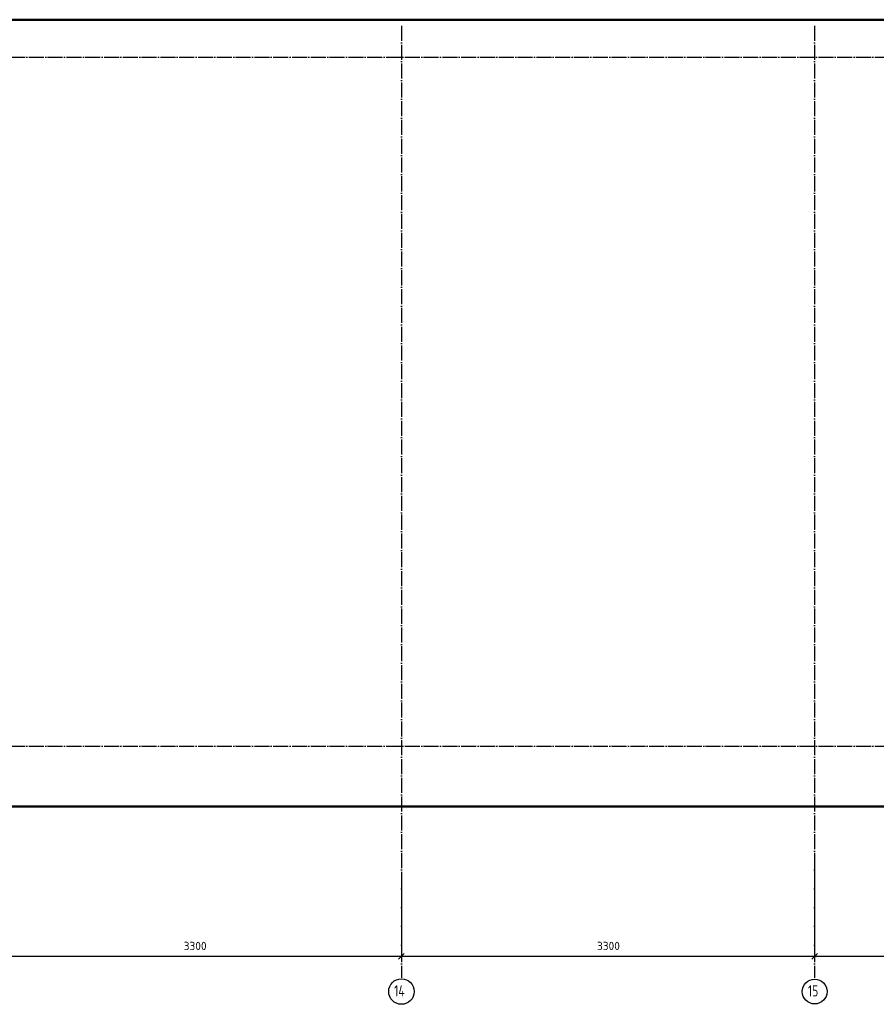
# Model space of a CAD drawing. Header units: millimetres. Extents: x 10987 to 63485, y -5166 to 39219.
# Tile 42 of 43: x 39993 to 46832, y 26337 to 34200. Entities that reach past the tile are written whole.
import ezdxf

# ---------------------------------------------------------------- set-up
doc = ezdxf.new("R2010")
doc.units = ezdxf.units.MM
doc.header["$PDMODE"] = 65
doc.linetypes.add('______11', pattern=[150, 120, -15, 0, -15])
doc.linetypes.add('______5', pattern=[330, 240, -30, 30, -30])
doc.layers.add('Standard', color=7, linetype='Continuous', lineweight=25)
doc.layers.add('Размерная линия_ общее', color=7, linetype='Continuous', lineweight=13)
doc.layers.add('Осевая линия_ общее', color=7, linetype='______5', lineweight=13, true_color=0xa0a0a0)
doc.styles.add('ISOCPEUR', font='ISOCPEUR')
doc.dimstyles.new('DIMSTYLE_6', dxfattribs={"dimtxt": 66, "dimasz": 75, "dimexe": 0, "dimexo": 0, "dimgap": 33, "dimtad": 2, "dimdec": 0, "dimrnd": 5, "dimzin": 12, "dimdsep": 46, "dimtxsty": 'ISOCPEUR', "dimblk1": 'ALL_ML_STRICH', "dimblk2": 'ALL_ML_STRICH', "dimsah": 1, "dimcen": 0, "dimclrd": 7, "dimclre": 256, "dimclrt": 7, "dimadec": 0, "dimazin": 0, "dimtfac": 1, "dimtdec": 0, "dimtix": 1, "dimtmove": 2, "dimatfit": 3, "dimfxl": 0, "dimtzin": 0, "dimlwd": 0, "dimlwe": -3, "dimarcsym": 0})

# ---------------------------------------------------------------- blocks, each defined once
blk = doc.blocks.new('ALL_ML_STRICH')
at = {"color": 0, "linetype": 'ByBlock', "lineweight": -2}
for p, q in [((-1, 0), (0.5, 0)), ((-0.3, -0.3), (0.3, 0.3)), ((0, -0.5), (0, 0.5))]:
    blk.add_line(p, q, dxfattribs=at)
blk = doc.blocks.new('*D174')
at = {"layer": 'DEFPOINTS', "color": 7, "linetype": 'Continuous', "lineweight": 13, "transparency": 33554687}
for p in [(43040, 27371.7), (39740, 26978.4), (39740, 26720.4)]:
    blk.add_point(p, dxfattribs=at)
at = {"layer": 'Размерная линия_ общее', "color": 253, "linetype": 'Continuous', "lineweight": -2, "true_color": 0xa0a0a0, "transparency": 33554687}
for p, q in [((43040, 27351.7), (43040, 26720.4)), ((39740, 26958.4), (39740, 26720.4))]:
    blk.add_line(p, q, dxfattribs=at)
at = {"layer": 'Размерная линия_ общее', "color": 7, "linetype": 'Continuous', "lineweight": -2, "transparency": 33554687}
blk.add_line((39740, 26720.4), (43040, 26720.4), dxfattribs=at)
at = {"layer": 'Размерная линия_ общее', "color": 7, "linetype": 'Continuous', "lineweight": 13, "transparency": 33554687, "xscale": 75, "yscale": 75, "zscale": 75, "rotation": 180}
blk.add_blockref('ALL_ML_STRICH', (39740, 26720.4), dxfattribs=at)
at = {"layer": 'Размерная линия_ общее', "color": 7, "linetype": 'Continuous', "lineweight": 13, "transparency": 33554687, "xscale": 75, "yscale": 75, "zscale": 75}
blk.add_blockref('ALL_ML_STRICH', (43040, 26720.4), dxfattribs=at)
at = {"layer": 'Размерная линия_ общее', "color": 7, "linetype": 'Continuous', "lineweight": 13, "transparency": 33554687, "insert": (41393.3, 26803.4), "char_height": 66, "width": 264, "attachment_point": 5, "style": 'ISOCPEUR'}
blk.add_mtext('\\A1;{3300}', dxfattribs=at)
blk = doc.blocks.new('*D175')
at = {"layer": 'DEFPOINTS', "color": 7, "linetype": 'Continuous', "lineweight": 13, "transparency": 33554687}
for p in [(46340, 27521.5), (43040, 27371.7), (43040, 26720.4)]:
    blk.add_point(p, dxfattribs=at)
at = {"layer": 'Размерная линия_ общее', "color": 253, "linetype": 'Continuous', "lineweight": -2, "true_color": 0xa0a0a0, "transparency": 33554687}
for p, q in [((46340, 27501.5), (46340, 26720.4)), ((43040, 27351.7), (43040, 26720.4))]:
    blk.add_line(p, q, dxfattribs=at)
at = {"layer": 'Размерная линия_ общее', "color": 7, "linetype": 'Continuous', "lineweight": -2, "transparency": 33554687}
blk.add_line((43040, 26720.4), (46340, 26720.4), dxfattribs=at)
at = {"layer": 'Размерная линия_ общее', "color": 7, "linetype": 'Continuous', "lineweight": 13, "transparency": 33554687, "xscale": 75, "yscale": 75, "zscale": 75, "rotation": 180}
blk.add_blockref('ALL_ML_STRICH', (43040, 26720.4), dxfattribs=at)
at = {"layer": 'Размерная линия_ общее', "color": 7, "linetype": 'Continuous', "lineweight": 13, "transparency": 33554687, "xscale": 75, "yscale": 75, "zscale": 75}
blk.add_blockref('ALL_ML_STRICH', (46340, 26720.4), dxfattribs=at)
at = {"layer": 'Размерная линия_ общее', "color": 7, "linetype": 'Continuous', "lineweight": 13, "transparency": 33554687, "insert": (44693.3, 26803.4), "char_height": 66, "width": 264, "attachment_point": 5, "style": 'ISOCPEUR'}
blk.add_mtext('\\A1;{3300}', dxfattribs=at)
blk = doc.blocks.new('*D176')
at = {"layer": 'DEFPOINTS', "color": 7, "linetype": 'Continuous', "lineweight": 13, "transparency": 33554687}
for p in [(46340, 27521.5), (49640, 26933.3), (46340, 26720.4)]:
    blk.add_point(p, dxfattribs=at)
at = {"layer": 'Размерная линия_ общее', "color": 253, "linetype": 'Continuous', "lineweight": -2, "true_color": 0xa0a0a0, "transparency": 33554687}
for p, q in [((46340, 27501.5), (46340, 26720.4)), ((49640, 26913.3), (49640, 26720.4))]:
    blk.add_line(p, q, dxfattribs=at)
at = {"layer": 'Размерная линия_ общее', "color": 7, "linetype": 'Continuous', "lineweight": -2, "transparency": 33554687}
blk.add_line((46340, 26720.4), (49640, 26720.4), dxfattribs=at)
at = {"layer": 'Размерная линия_ общее', "color": 7, "linetype": 'Continuous', "lineweight": 13, "transparency": 33554687, "xscale": 75, "yscale": 75, "zscale": 75, "rotation": 180}
blk.add_blockref('ALL_ML_STRICH', (46340, 26720.4), dxfattribs=at)
at = {"layer": 'Размерная линия_ общее', "color": 7, "linetype": 'Continuous', "lineweight": 13, "transparency": 33554687, "xscale": 75, "yscale": 75, "zscale": 75}
blk.add_blockref('ALL_ML_STRICH', (49640, 26720.4), dxfattribs=at)
at = {"layer": 'Размерная линия_ общее', "color": 7, "linetype": 'Continuous', "lineweight": 13, "transparency": 33554687, "insert": (47993.3, 26803.4), "char_height": 66, "width": 264, "attachment_point": 5, "style": 'ISOCPEUR'}
blk.add_mtext('\\A1;{3300}', dxfattribs=at)

msp = doc.modelspace()

# ---------------------------------------------------------------- linework, layer by layer
at = {"layer": 'Standard', "color": 7, "linetype": 'Continuous', "lineweight": 50, "transparency": 33554687}
msp.add_lwpolyline([(31710, 27916.3), (60970, 27916.3), (60970, 34200), (31710, 34200), (31710, 27916.3)], dxfattribs=at)
at = {"layer": 'Осевая линия_ общее', "color": 253, "linetype": '______11', "lineweight": -3, "true_color": 0xa0a0a0, "transparency": 33554687}
for p, q in [((43040, 34150), (43040, 26548.5)), ((46340, 34150), (46340, 26548.5)), ((31810, 33900), (61978.7, 33900)), ((31810, 28400), (61978.7, 28400))]:
    msp.add_line(p, q, dxfattribs=at)
at = {"layer": 'Осевая линия_ общее', "color": 7, "linetype": 'Continuous', "lineweight": -3, "transparency": 33554687}
for centre, radius in [((43040.6, 26439.2), 101.9), ((46340.1, 26439.2), 99.1)]:
    msp.add_circle(centre, radius, dxfattribs=at)

# ---------------------------------------------------------------- texts
at = {"layer": 'Осевая линия_ общее', "color": 7, "linetype": 'Continuous', "lineweight": -3, "transparency": 33554687, "char_height": 90, "attachment_point": 7, "style": 'ISOCPEUR'}
for s, insert, width in [('\\W0.76;14', (42982.1, 26400), 151.369), ('\\W0.75;15', (46286.1, 26400), 141.684)]:
    msp.add_mtext(s, dxfattribs=dict(at, insert=insert, width=width))

# ---------------------------------------------------------------- dimensions: what is measured, and where the dimension line sits
at = {"layer": 'Размерная линия_ общее', "color": 7, "linetype": 'Continuous', "lineweight": 13, "transparency": 33554687}
for base, p1, p2, picture, middle in [((46340, 26720.4), (43040, 27351.7), (46340, 27501.5), '*D175', (44693.3, 26803.4)), ((49640, 26720.4), (46340, 27501.5), (49640, 26913.3), '*D176', (47993.3, 26803.4)), ((43040, 26720.4), (39740, 26958.4), (43040, 27351.7), '*D174', (41393.3, 26803.4))]:
    dim = msp.add_linear_dim(base=base, p1=p1, p2=p2, dimstyle='DIMSTYLE_6', override={"dimpost": '<>', "dimclrd": 7, "dimclre": 253, "dimclrt": 7, "dimlwd": 0, "dimlwe": 65533}, dxfattribs=at)
    dim.commit()
    dim.dimension.update_dxf_attribs({"geometry": picture, "text_midpoint": middle, "dimtype": 160})

doc.saveas('drawing.dxf')
